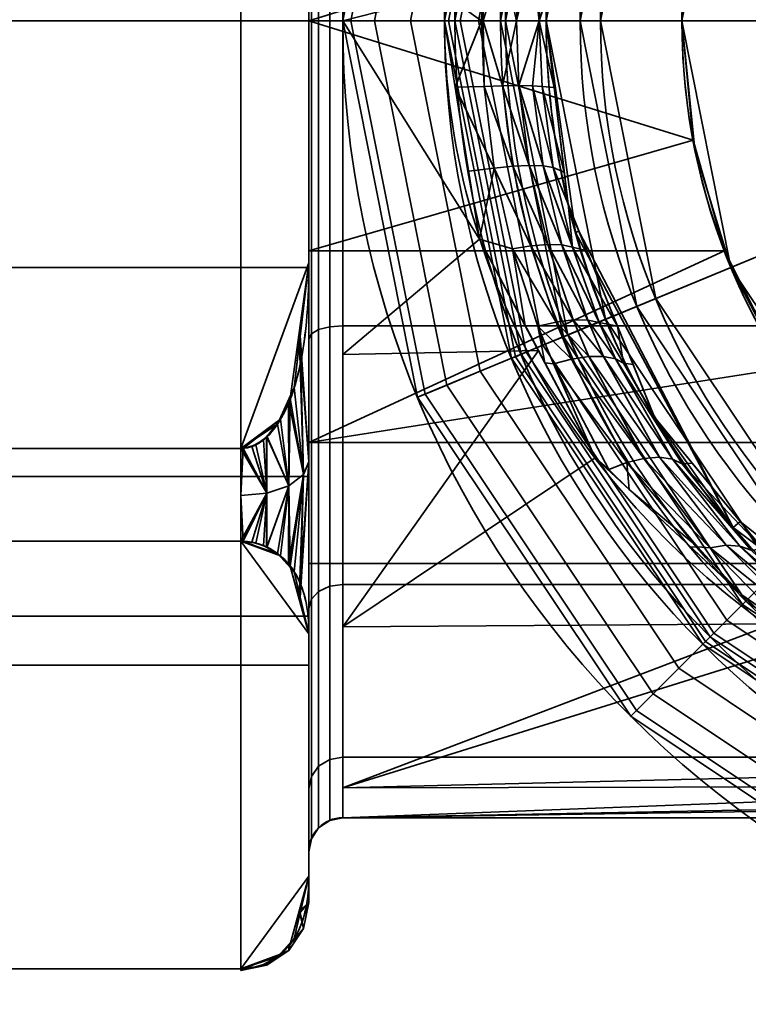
# Model space of a CAD drawing. Header units: millimetres. Extents: x -110 to 110, y -15 to 15.
# Tile 6 of 71: x -99 to -89, y -14 to 0. Entities that reach past the tile are written whole.
import ezdxf

# ---------------------------------------------------------------- set-up
doc = ezdxf.new("R2010")
doc.units = ezdxf.units.MM
doc.layers.add('1', color=7, linetype='Continuous', true_color=0xffffff)

msp = doc.modelspace()

# ---------------------------------------------------------------- linework, layer by layer
at = {"layer": '1', "color": 252, "linetype": 'Continuous', "lineweight": 35}
for p, q in [((-95, 8, 2.787), (-95, -8, 2.787)), ((-95, 3.571, -12.5), (-95, -3.571, -12.5)), ((-95, -3.571, 12.5), (-95, 3.571, 12.5)), ((-108.8, 0, -9.5), (-95, 0, -9.5)), ((-94.5, 0, 79.48), (-94.5, 0, 41.9)), ((-93, 0, 41.9), (-93, 0, 79.061)), ((-92.1, 0, 23), (-93, 0, 23.9)), ((-93, 0, 51.6), (-93, 0, 23.9)), ((-92.174, 0, 80.046), (-88.305, 0, 80.728)), ((-91.5, 0, 23), (-91.5, 0, 13.25)), ((-91.5, 0, 52.5), (-91, 0, 52)), ((-91, 0, 50.5), (-91, 0, 52)), ((-90.7, 0, 50.5), (-89.5, 0, 49.3)), ((-89.5, 0, 49.3), (-89.5, 0, 8.472)), ((-108.8, 0, 9.5), (-95, 0, 9.5)), ((-93, 0, 51.6), (-92.1, 0, 52.5)), ((-88.153, 0, 82.278), (-92.847, 0, 81.45)), ((-104.5, -6.305, 12.5), (-96, -6.305, 12.5)), ((-104.5, -6.305, -12.5), (-96, -6.305, -12.5)), ((-104.5, -7.673, -11.71), (-96, -7.673, -11.71)), ((-104.5, -7.673, 11.71), (-96, -7.673, 11.71)), ((-95, -8, 2.787), (-88, -8, 2.787)), ((-95, -9.04, -9.342), (-95, -12.611, -3.158)), ((-95, -12.611, 3.158), (-95, -9.04, 9.342)), ((-94.5, -11.75), (-65.5, -11.75)), ((-104.5, -13.978, 0.79), (-96, -13.978, 0.79)), ((-104.5, -13.978, -0.79), (-96, -13.978, -0.79))]:
    msp.add_line(p, q, dxfattribs=at)
for centre, radius, start, end in [((-80, 0, 79.48), 14.5, 0, 180), ((-80, 0, 81.45), 12.847, 0, 180), ((-80, 0, 23), 11.5, 0, 180), ((-80, 0, 41.9), 14.5, 180, 0), ((-80, 0, 79.48), 14.5, 180, 0), ((-80, 0, 41.9), 13, 180, 0), ((-80, 0, 81.45), 12.847, 180, 0), ((-80, 0, 50.5), 11, 180, 0), ((-94.5, -12.25), 0.5, 90, 180)]:
    msp.add_arc(centre, radius, start, end, dxfattribs=at)
at = {"layer": '1', "color": 252, "linetype": 'Continuous', "lineweight": 35, "extrusion": (0, 0, -1)}
for centre, radius, start, end in [((80, 0, -41.9), 14.5, 0, 180), ((80, 0, -79.061), 13, 0, 180), ((80, 0, -41.9), 13, 0, 180), ((80, 0, -23.9), 13, 0, 180), ((80, 0, -51.6), 13, 0, 180), ((80, 0, -80.046), 12.174, 0, 180), ((80, 0, -52.5), 12.1, 0, 180), ((80, 0, -23), 12.1, 0, 180), ((80, 0, -52.5), 11.5, 0, 180), ((80, 0, -52), 11, 0, 180), ((80, 0, -50.5), 11, 0, 180), ((80, 0, -50.5), 10.7, 0, 180), ((80, 0, -49.3), 9.5, 0, 180), ((80, 0, -79.061), 13, 180, 0), ((80, 0, -51.6), 13, 180, 0), ((80, 0, -23.9), 13, 180, 0), ((80, 0, -80.046), 12.174, 180, 0), ((80, 0, -52.5), 12.1, 180, 0), ((80, 0, -23), 12.1, 180, 0), ((80, 0, -52.5), 11.5, 180, 0), ((80, 0, -23), 11.5, 180, 0), ((80, 0, -52), 11, 180, 0), ((80, 0, -50.5), 10.7, 180, 0), ((80, 0, -49.3), 9.5, 180, 0)]:
    msp.add_arc(centre, radius, start, end, dxfattribs=at)
at = {"layer": '1', "color": 252, "linetype": 'Continuous', "lineweight": 35, "extrusion": (-1, 0, 0)}
for centre, radius, start, end in [((0, 0, 95), 12.25, 180, 0), ((0, 0, 95), 12.25, 0, 180), ((0, 0, 94.5), 11.75, 180, 0), ((0, 0, 94.5), 11.75, 0, 180), ((0, 0, 95), 9.5, 90, 270), ((0, 0, 95), 8.472, 19.206, 160.794), ((0, 0, 96), 14, 356.7655, 3.2345)]:
    msp.add_arc(centre, radius, start, end, dxfattribs=at)
at = {"layer": '1', "color": 252, "linetype": 'Continuous', "lineweight": 35, "extrusion": (1, 0, 0)}
for centre, radius, start, end in [((0, 0, -95), 9.5, 90, 270), ((0, 0, -95), 13, 225.9424, 254.0576), ((0, 0, -95), 13, 105.9424, 134.0576), ((0, 0, -96), 14, 236.7655, 243.2345), ((0, 0, -96), 14, 116.7655, 123.2345), ((0, 0, -95), 13, 165.9424, 194.0576)]:
    msp.add_arc(centre, radius, start, end, dxfattribs=at)
at = {"layer": '1', "color": 252, "linetype": 'Continuous', "lineweight": 35, "extrusion": (1.52817e-12, 1, 3.5341e-27)}
msp.add_arc((92.5, 79.48), 2, 360, 80, dxfattribs=at)
at = {"layer": '1', "color": 252, "linetype": 'Continuous', "lineweight": 35, "extrusion": (6.35961e-12, -1, 0)}
msp.add_arc((-92, 79.061), 1, 100, 180, dxfattribs=at)
at = {"layer": '1', "color": 252, "linetype": 'Continuous', "lineweight": 35}
for points, knots in [([(-67, 0, 11.75), (-67, 0.914, 11.75), (-67.256, 2.721, 11.526), (-68.593, 5.963, 10.366), (-71.313, 8.909, 8.022), (-74.579, 10.615, 5.269), (-77.056, 11.266, 3.414), (-78.661, 11.486, 2.492), (-80, 11.549, 2.162), (-81.34, 11.486, 2.491), (-82.943, 11.266, 3.416), (-85.421, 10.615, 5.268), (-88.687, 8.908, 8.022), (-91.408, 5.963, 10.366), (-92.744, 2.721, 11.526), (-93, 0.914, 11.75), (-93, 0, 11.75)], [0, 0, 0, 0, 0.0625, 0.125, 0.25, 0.375, 0.4375, 0.46875, 0.5, 0.53125, 0.5625, 0.625, 0.75, 0.875, 0.9375, 1, 1, 1, 1]), ([(-68.5, 0, 13.25), (-68.5, 0.899, 13.25), (-68.72, 2.676, 13.005), (-69.872, 5.874, 11.731), (-72.23, 8.804, 9.137), (-75.067, 10.528, 6.089), (-77.271, 11.208, 3.955), (-78.689, 11.445, 2.886), (-80, 11.528, 2.397), (-81.312, 11.445, 2.885), (-82.728, 11.208, 3.957), (-84.934, 10.527, 6.088), (-87.77, 8.805, 9.137), (-90.128, 5.874, 11.732), (-91.28, 2.676, 13.005), (-91.5, 0.899, 13.25), (-91.5, 0, 13.25)], [0, 0, 0, 0, 0.0625, 0.125, 0.25, 0.375, 0.4375, 0.46875, 0.5, 0.53125, 0.5625, 0.625, 0.75, 0.875, 0.9375, 1, 1, 1, 1]), ([(-93, 0, 11.75), (-93, -0.914, 11.75), (-92.744, -2.721, 11.526), (-91.407, -5.963, 10.366), (-88.687, -8.908, 8.022), (-85.421, -10.615, 5.269), (-82.944, -11.266, 3.414), (-81.339, -11.486, 2.492), (-80, -11.549, 2.162), (-78.66, -11.486, 2.491), (-77.057, -11.266, 3.416), (-74.579, -10.615, 5.268), (-71.313, -8.908, 8.023), (-68.592, -5.963, 10.366), (-67.256, -2.721, 11.526), (-67, -0.914, 11.75), (-67, 0, 11.75)], [0, 0, 0, 0, 0.0625, 0.125, 0.25, 0.375, 0.4375, 0.46875, 0.5, 0.53125, 0.5625, 0.625, 0.75, 0.875, 0.9375, 1, 1, 1, 1]), ([(-88, -5.123, 6.747), (-88.439, -4.438, 7.267), (-88.815, -3.657, 7.697), (-89.351, -1.911, 8.305), (-89.5, -0.971, 8.472), (-89.5, 0, 8.472)], [0, 0, 0, 0, 0.5, 0.5, 1, 1, 1, 1]), ([(-91.5, 0, 13.25), (-91.5, -0.899, 13.25), (-91.28, -2.676, 13.005), (-90.128, -5.874, 11.731), (-87.77, -8.804, 9.137), (-84.933, -10.528, 6.089), (-82.729, -11.208, 3.955), (-81.311, -11.445, 2.886), (-80, -11.528, 2.397), (-78.688, -11.445, 2.885), (-77.272, -11.208, 3.957), (-75.065, -10.527, 6.087), (-72.231, -8.805, 9.138), (-69.872, -5.874, 11.732), (-68.72, -2.676, 13.005), (-68.5, -0.899, 13.25), (-68.5, 0, 13.25)], [0, 0, 0, 0, 0.0625, 0.125, 0.25, 0.375, 0.4375, 0.46875, 0.5, 0.53125, 0.5625, 0.625, 0.75, 0.875, 0.9375, 1, 1, 1, 1]), ([(-96, -6.305, -12.5), (-95.733, -6.305, -12.5), (-95.529, -6.076, -12.5), (-95.272, -5.621, -12.5), (-95.193, -5.367, -12.5), (-95.025, -4.607, -12.5), (-95, -4.09, -12.5), (-95, -3.571, -12.5)], [0, 0, 0, 0, 0.25, 0.25, 0.5, 0.5, 1, 1, 1, 1]), ([(-95, -3.571, 12.5), (-95, -4.09, 12.5), (-95.025, -4.606, 12.5), (-95.192, -5.362, 12.5), (-95.27, -5.617, 12.5), (-95.529, -6.077, 12.5), (-95.733, -6.305, 12.5), (-96, -6.305, 12.5)], [0, 0, 0, 0, 0.5, 0.5, 0.75, 0.75, 1, 1, 1, 1]), ([(-95, -9.04, -9.342), (-95, -8.78, -9.792), (-95.025, -8.522, -10.239), (-95.192, -8.144, -10.894), (-95.27, -8.017, -11.114), (-95.529, -7.787, -11.512), (-95.733, -7.673, -11.71), (-96, -7.673, -11.71)], [0, 0, 0, 0, 0.5, 0.5, 0.75, 0.75, 1, 1, 1, 1]), ([(-96, -7.673, 11.71), (-95.733, -7.673, 11.71), (-95.529, -7.787, 11.512), (-95.272, -8.015, 11.118), (-95.193, -8.142, 10.898), (-95.025, -8.522, 10.24), (-95, -8.78, 9.792), (-95, -9.04, 9.342)], [0, 0, 0, 0, 0.25, 0.25, 0.5, 0.5, 1, 1, 1, 1]), ([(-95, -12.611, 3.158), (-95, -12.87, 2.708), (-95.025, -13.128, 2.261), (-95.192, -13.506, 1.606), (-95.27, -13.634, 1.386), (-95.529, -13.864, 0.988), (-95.733, -13.978, 0.79), (-96, -13.978, 0.79)], [0, 0, 0, 0, 0.5, 0.5, 0.75, 0.75, 1, 1, 1, 1]), ([(-96, -13.978, -0.79), (-95.733, -13.978, -0.79), (-95.529, -13.863, -0.988), (-95.272, -13.636, -1.382), (-95.193, -13.509, -1.602), (-95.025, -13.129, -2.26), (-95, -12.871, -2.708), (-95, -12.611, -3.158)], [0, 0, 0, 0, 0.25, 0.25, 0.5, 0.5, 1, 1, 1, 1])]:
    msp.add_open_spline(points, degree=3, knots=knots, dxfattribs=at)
msp.add_open_spline([(-89.5, 0, 8.472), (-89.5, 1.938, 8.472), (-88.878, 3.753, 7.787), (-88, 5.123, 6.747)], degree=3, dxfattribs=at)
msp.add_rational_spline([(-93, 0, 11.75), (-92.121, 0, 11.75), (-91.5, 0, 12.371), (-91.5, 0, 13.25)], [1.171574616, 0.942807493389, 0.942808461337, 1.17157751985], degree=3, dxfattribs=at)
for points in [[(-95, -8, 2.787), (-95, 8, 2.787), (-95, 9.5), (-95, 8.777, -3.635)], [(-95, 8.777, -3.635), (-95, 6.718, -6.718), (-95, 3.635, -8.777), (-95, -8, 2.787)], [(-88, -8, 2.787), (-88, 8, 2.787), (-95, 8, 2.787), (-95, -8, 2.787)], [(-96, -6.305, -12.5), (-104.5, -6.305, -12.5), (-104.5, 6.305, -12.5), (-96, 6.305, -12.5)], [(-96, 6.305, 12.5), (-104.5, 6.305, 12.5), (-104.5, -6.305, 12.5), (-96, -6.305, 12.5)], [(-95, 3.571, -12.5), (-95, -3.571, -12.5), (-96, -6.305, -12.5), (-96, 6.305, -12.5)], [(-95, -3.571, 12.5), (-95, 3.571, 12.5), (-96, 6.305, 12.5), (-96, -6.305, 12.5)], [(-94.379, 0, 80.164), (-93.285, 5.503, 80.164), (-93.396, 5.549, 79.48), (-94.5, 0, 79.48)], [(-93.396, 5.549, 79.48), (-93.396, 5.549, 41.9), (-94.5, 0, 41.9), (-94.5, 0, 79.48)], [(-92.01, 4.975, 41.9), (-93, 0, 41.9), (-94.5, 0, 41.9), (-93.396, 5.549, 41.9)], [(-94.032, 0, 80.766), (-92.964, 5.37, 80.766), (-93.285, 5.503, 80.164), (-94.379, 0, 80.164)], [(-93.5, 0, 81.212), (-92.472, 5.166, 81.212), (-92.964, 5.37, 80.766), (-94.032, 0, 80.766)], [(-92.847, 0, 81.45), (-91.869, 4.916, 81.45), (-92.472, 5.166, 81.212), (-93.5, 0, 81.212)], [(-93, 0, 79.061), (-92.01, 4.975, 79.061), (-91.955, 4.952, 79.403), (-92.94, 0, 79.403)], [(-93, 0, 79.061), (-93, 0, 41.9), (-92.01, 4.975, 41.9), (-92.01, 4.975, 79.061)], [(-92.01, 4.975, 51.6), (-93, 0, 51.6), (-92.1, 0, 52.5), (-91.179, 4.63, 52.5)], [(-93, 0, 23.9), (-93, 0, 51.6), (-92.01, 4.975, 51.6), (-92.01, 4.975, 23.9)], [(-93, 0, 23.9), (-92.01, 4.975, 23.9), (-91.179, 4.63, 23), (-92.1, 0, 23)], [(-92.94, 0, 79.403), (-91.955, 4.952, 79.403), (-91.794, 4.885, 79.704), (-92.766, 0, 79.704)], [(-94.5, 4.919, 10.671), (-94.5, 0, 11.75), (-92.992, 0.387, 11.744)], [(-91.869, 4.916, 81.45), (-92.847, 0, 81.45), (-88.153, 0, 82.278), (-87.532, 3.12, 82.278)], [(-92.766, 0, 79.704), (-91.794, 4.885, 79.704), (-91.548, 4.784, 79.927), (-92.5, 0, 79.927)], [(-94.962, 4.615, -11.141), (-94.962, 0, -12.059), (-95, 0, -12.25), (-95, 4.688, -11.318)], [(-94.962, 0, 12.059), (-94.962, 4.615, 11.141), (-95, 4.688, 11.318), (-95, 0, 12.25)], [(-95, 3.571, -12.5), (-95, 4.688, -11.318), (-95, 0, -12.25)], [(-95, 3.571, 12.5), (-95, 0, 12.25), (-95, 4.688, 11.318)], [(-92.5, 0, 79.927), (-91.548, 4.784, 79.927), (-91.247, 4.659, 80.046), (-92.174, 0, 80.046)], [(-87.673, 3.178, 80.728), (-88.305, 0, 80.728), (-92.174, 0, 80.046), (-91.247, 4.659, 80.046)], [(-94.854, 4.553, -10.991), (-94.854, 0, -11.896), (-94.962, 0, -12.059), (-94.962, 4.615, -11.141)], [(-94.854, 0, 11.896), (-94.854, 4.553, 10.991), (-94.962, 4.615, 11.141), (-94.962, 0, 12.059)], [(-94.691, 4.511, -10.891), (-94.691, 0, -11.788), (-94.854, 0, -11.896), (-94.854, 4.553, -10.991)], [(-94.691, 0, 11.788), (-94.691, 4.511, 10.891), (-94.854, 4.553, 10.991), (-94.854, 0, 11.896)], [(-94.5, 4.497, -10.856), (-94.5, 0, -11.75), (-94.691, 0, -11.788), (-94.691, 4.511, -10.891)], [(-94.5, 0, 11.75), (-94.5, 4.497, 10.856), (-94.691, 4.511, 10.891), (-94.691, 0, 11.788)], [(-91.5, 0, 52.5), (-90.625, 4.401, 52.5), (-91.179, 4.63, 52.5), (-92.1, 0, 52.5)], [(-90.625, 4.401, 23), (-91.5, 0, 23), (-92.1, 0, 23), (-91.179, 4.63, 23)], [(-65.5, 0, -11.75), (-94.5, 0, -11.75), (-94.5, 4.497, -10.856), (-65.5, 4.497, -10.856)], [(-91, 0, 52), (-90.163, 4.21, 52), (-90.625, 4.401, 52.5), (-91.5, 0, 52.5)], [(-90.7, 0, 50.5), (-89.886, 4.095, 50.5), (-90.163, 4.21, 50.5), (-91, 0, 50.5)], [(-90.163, 4.21, 50.5), (-90.163, 4.21, 52), (-91, 0, 52), (-91, 0, 50.5)], [(-89.5, 0, 49.3), (-88.777, 3.635, 49.3), (-89.886, 4.095, 50.5), (-90.7, 0, 50.5)], [(-95, 3.635, -8.777), (-108.8, 3.635, -8.777), (-108.8, 0, -9.5), (-95, 0, -9.5)], [(-95, 0, 9.5), (-108.8, 0, 9.5), (-108.8, 3.635, 8.777), (-95, 3.635, 8.777)], [(-95, -8, 2.787), (-95, 3.635, -8.777), (-95, 0, -9.5)], [(-95, 3.391, 7.763), (-95, 0, 8.472), (-95, 0, 9.5), (-95, 3.635, 8.777)], [(-88.777, 3.635, 49.3), (-89.5, 0, 49.3), (-89.5, 0, 8.472)], [(-89.5, 0, 8.472), (-89.31, 1.892, 8.258), (-88.777, 3.635, 49.3)], [(-95, 0, 12.25), (-95, 3.571, 12.5), (-95, -3.571, 12.5)], [(-95, 0, -12.25), (-95, -3.571, -12.5), (-95, 3.571, -12.5)], [(-95, 0, 8.472), (-95, 3.391, 7.763), (-89.337, 1.755, 8.288)], [(-91.495, 0.322, 13.245), (-91.5, 0, 23), (-91.068, 3.122, 23)], [(-89.337, 1.755, 8.288), (-89.5, 0, 8.472), (-95, 0, 8.472)], [(-92.992, 0.387, 11.744), (-92.455, 0, 11.858), (-92.419, 0.95, 11.811)], [(-92.419, 0.95, 11.811), (-92.455, 0, 11.858), (-92.429, 0, 11.863)], [(-92.147, 0.938, 11.95), (-92.419, 0.95, 11.811), (-92.429, 0, 11.863)], [(-92.147, 0.938, 11.95), (-92.429, 0, 11.863), (-91.939, 0, 12.189)], [(-91.939, 0, 12.189), (-91.903, 0.934, 12.146), (-92.147, 0.938, 11.95)], [(-91.939, 0, 12.189), (-91.604, 0, 12.702), (-91.705, 0.937, 12.388)], [(-91.705, 0.937, 12.388), (-91.903, 0.934, 12.146), (-91.939, 0, 12.189)], [(-91.604, 0, 12.702), (-91.564, 0.948, 12.66), (-91.705, 0.937, 12.388)], [(-91.604, 0, 12.702), (-91.603, 0, 12.705), (-91.564, 0.948, 12.66)], [(-91.564, 0.948, 12.66), (-91.603, 0, 12.705), (-91.495, 0.322, 13.245)], [(-94.5, 0, 11.75), (-93, 0, 11.75), (-92.992, 0.387, 11.744)], [(-92.992, 0.387, 11.744), (-93, 0, 11.75), (-92.455, 0, 11.858)], [(-91.603, 0, 12.705), (-91.5, 0, 13.25), (-91.495, 0.322, 13.245)], [(-91.495, 0.322, 13.245), (-91.5, 0, 13.25), (-91.5, 0, 23)], [(-95, 0, -9.5), (-108.8, 0, -9.5), (-108.8, -3.635, -8.777), (-95, -3.635, -8.777)], [(-95, -8, 2.787), (-95, 0, -9.5), (-95, -3.635, -8.777)], [(-95, -3.635, 8.777), (-95, 0, 9.5), (-95, 0, 8.472), (-95, -3.391, 7.763)], [(-94.962, 0, -12.059), (-94.962, -4.615, -11.141), (-95, -4.688, -11.318), (-95, 0, -12.25)], [(-95, -3.571, 12.5), (-95, -4.688, 11.318), (-95, 0, 12.25)], [(-95, -3.571, -12.5), (-95, 0, -12.25), (-95, -4.688, -11.318)], [(-94.854, 0, -11.896), (-94.854, -4.553, -10.991), (-94.962, -4.615, -11.141), (-94.962, 0, -12.059)], [(-94.691, 0, -11.788), (-94.691, -4.511, -10.891), (-94.854, -4.553, -10.991), (-94.854, 0, -11.896)], [(-94.5, 0, -11.75), (-94.5, -4.497, -10.856), (-94.691, -4.511, -10.891), (-94.691, 0, -11.788)], [(-94.5, 0, 79.48), (-94.5, 0, 41.9), (-93.396, -5.549, 41.9), (-93.396, -5.549, 79.48)], [(-93.285, -5.503, 80.164), (-94.379, 0, 80.164), (-94.5, 0, 79.48), (-93.396, -5.549, 79.48)], [(-93.396, -5.549, 41.9), (-94.5, 0, 41.9), (-93, 0, 41.9), (-92.01, -4.975, 41.9)], [(-94.5, 0, 11.75), (-94.5, -4.919, 10.671), (-92.483, -3.219, 11.301)], [(-92.483, -3.219, 11.301), (-93, 0, 11.75), (-94.5, 0, 11.75)], [(-92.964, -5.37, 80.766), (-94.032, 0, 80.766), (-94.379, 0, 80.164), (-93.285, -5.503, 80.164)], [(-92.472, -5.166, 81.212), (-93.5, 0, 81.212), (-94.032, 0, 80.766), (-92.964, -5.37, 80.766)], [(-91.869, -4.916, 81.45), (-92.847, 0, 81.45), (-93.5, 0, 81.212), (-92.472, -5.166, 81.212)], [(-92.01, -4.975, 79.061), (-92.01, -4.975, 41.9), (-93, 0, 41.9), (-93, 0, 79.061)], [(-92.01, -4.975, 23.9), (-92.01, -4.975, 51.6), (-93, 0, 51.6), (-93, 0, 23.9)], [(-93, 0, 51.6), (-92.01, -4.975, 51.6), (-91.179, -4.63, 52.5), (-92.1, 0, 52.5)], [(-92.01, -4.975, 23.9), (-93, 0, 23.9), (-92.1, 0, 23), (-91.179, -4.63, 23)], [(-92.455, 0, 11.858), (-93, 0, 11.75), (-92.843, -0.979, 11.613)], [(-88.305, 0, 80.728), (-87.673, -3.178, 80.728), (-91.247, -4.659, 80.046), (-92.174, 0, 80.046)], [(-92.1, 0, 52.5), (-91.179, -4.63, 52.5), (-90.625, -4.401, 52.5), (-91.5, 0, 52.5)], [(-91.179, -4.63, 23), (-92.1, 0, 23), (-91.5, 0, 23), (-90.625, -4.401, 23)], [(-91.382, -0.986, 13.119), (-91.5, 0, 13.25), (-91.603, 0, 12.705)], [(-90.163, -4.21, 52), (-91, 0, 52), (-91.5, 0, 52.5), (-90.625, -4.401, 52.5)], [(-91.068, -3.122, 23), (-91.5, 0, 23), (-91.5, 0, 13.25)], [(-91.5, 0, 13.25), (-91.177, -2.706, 12.892), (-91.068, -3.122, 23)], [(-91, 0, 50.5), (-90.163, -4.21, 50.5), (-89.886, -4.095, 50.5), (-90.7, 0, 50.5)], [(-91, 0, 50.5), (-91, 0, 52), (-90.163, -4.21, 52), (-90.163, -4.21, 50.5)], [(-88.777, -3.635, 49.3), (-89.5, 0, 49.3), (-90.7, 0, 50.5), (-89.886, -4.095, 50.5)], [(-88.777, -3.635, 49.3), (-89.309, -1.896, 8.257), (-89.5, 0, 8.472)], [(-89.5, 0, 8.472), (-89.5, 0, 49.3), (-88.777, -3.635, 49.3)], [(-95, -3.635, 8.777), (-108.8, -3.635, 8.777), (-108.8, 0, 9.5), (-95, 0, 9.5)], [(-95, 0, 8.472), (-89.5, 0, 8.472), (-89.335, -1.76, 8.287)], [(-89.335, -1.76, 8.287), (-95, -3.391, 7.763), (-95, 0, 8.472)], [(-94.962, -4.615, 11.141), (-94.962, 0, 12.059), (-95, 0, 12.25), (-95, -4.688, 11.318)], [(-94.854, -4.553, 10.991), (-94.854, 0, 11.896), (-94.962, 0, 12.059), (-94.962, -4.615, 11.141)], [(-94.691, -4.511, 10.891), (-94.691, 0, 11.788), (-94.854, 0, 11.896), (-94.854, -4.553, 10.991)], [(-94.5, -4.497, 10.856), (-94.5, 0, 11.75), (-94.691, 0, 11.788), (-94.691, -4.511, 10.891)], [(-65.5, -4.497, -10.856), (-94.5, -4.497, -10.856), (-94.5, 0, -11.75), (-65.5, 0, -11.75)], [(-92.01, -4.975, 79.061), (-93, 0, 79.061), (-92.94, 0, 79.403), (-91.955, -4.952, 79.403)], [(-91.955, -4.952, 79.403), (-92.94, 0, 79.403), (-92.766, 0, 79.704), (-91.794, -4.885, 79.704)], [(-92.847, 0, 81.45), (-91.869, -4.916, 81.45), (-87.532, -3.12, 82.278), (-88.153, 0, 82.278)], [(-92.843, -0.979, 11.613), (-92.417, -0.97, 11.809), (-92.455, 0, 11.858)], [(-91.794, -4.885, 79.704), (-92.766, 0, 79.704), (-92.5, 0, 79.927), (-91.548, -4.784, 79.927)], [(-91.548, -4.784, 79.927), (-92.5, 0, 79.927), (-92.174, 0, 80.046), (-91.247, -4.659, 80.046)], [(-92.429, 0, 11.863), (-92.455, 0, 11.858), (-92.417, -0.97, 11.809)], [(-91.939, 0, 12.189), (-92.429, 0, 11.863), (-92.145, -0.958, 11.948)], [(-92.429, 0, 11.863), (-92.417, -0.97, 11.809), (-92.145, -0.958, 11.948)], [(-92.145, -0.958, 11.948), (-91.902, -0.954, 12.144), (-91.939, 0, 12.189)], [(-91.604, 0, 12.702), (-91.939, 0, 12.189), (-91.902, -0.954, 12.144)], [(-91.604, 0, 12.702), (-91.902, -0.954, 12.144), (-91.704, -0.957, 12.386)], [(-91.604, 0, 12.702), (-91.704, -0.957, 12.386), (-91.562, -0.968, 12.658)], [(-91.562, -0.968, 12.658), (-91.603, 0, 12.705), (-91.604, 0, 12.702)], [(-91.603, 0, 12.705), (-91.562, -0.968, 12.658), (-91.382, -0.986, 13.119)], [(-92.267, -2.171, 11.633), (-92.417, -0.97, 11.809), (-92.843, -0.979, 11.613)], [(-92.843, -0.979, 11.613), (-92.644, -2.217, 11.44), (-92.267, -2.171, 11.633)], [(-91.994, -2.144, 11.77), (-92.145, -0.958, 11.948), (-92.417, -0.97, 11.809)], [(-92.417, -0.97, 11.809), (-92.267, -2.171, 11.633), (-91.994, -2.144, 11.77)], [(-91.749, -2.133, 11.963), (-91.902, -0.954, 12.144), (-92.145, -0.958, 11.948)], [(-92.145, -0.958, 11.948), (-91.994, -2.144, 11.77), (-91.749, -2.133, 11.963)], [(-91.547, -2.139, 12.202), (-91.704, -0.957, 12.386), (-91.902, -0.954, 12.144)], [(-91.902, -0.954, 12.144), (-91.749, -2.133, 11.963), (-91.547, -2.139, 12.202)], [(-91.4, -2.162, 12.469), (-91.562, -0.968, 12.658), (-91.704, -0.957, 12.386)], [(-91.704, -0.957, 12.386), (-91.547, -2.139, 12.202), (-91.4, -2.162, 12.469)], [(-91.234, -2.23, 12.955), (-91.382, -0.986, 13.119), (-91.562, -0.968, 12.658)], [(-91.562, -0.968, 12.658), (-91.4, -2.162, 12.469), (-91.234, -2.23, 12.955)], [(-89.335, -1.76, 8.287), (-88.874, -3.391, 7.763), (-95, -3.391, 7.763)], [(-88.777, -3.635, 49.3), (-88.777, -3.635, 7.652), (-89.309, -1.896, 8.257)], [(-92.267, -2.171, 11.633), (-92.644, -2.217, 11.44), (-92.483, -3.219, 11.301)], [(-92.483, -3.219, 11.301), (-91.998, -3.363, 11.322), (-92.267, -2.171, 11.633)], [(-91.727, -3.319, 11.456), (-91.994, -2.144, 11.77), (-92.267, -2.171, 11.633)], [(-92.267, -2.171, 11.633), (-91.998, -3.363, 11.322), (-91.727, -3.319, 11.456)], [(-91.478, -3.299, 11.645), (-91.749, -2.133, 11.963), (-91.994, -2.144, 11.77)], [(-91.994, -2.144, 11.77), (-91.727, -3.319, 11.456), (-91.478, -3.299, 11.645)], [(-91.27, -3.305, 11.878), (-91.547, -2.139, 12.202), (-91.749, -2.133, 11.963)], [(-91.749, -2.133, 11.963), (-91.478, -3.299, 11.645), (-91.27, -3.305, 11.878)], [(-91.114, -3.337, 12.139), (-91.4, -2.162, 12.469), (-91.547, -2.139, 12.202)], [(-91.547, -2.139, 12.202), (-91.27, -3.305, 11.878), (-91.114, -3.337, 12.139)], [(-91.177, -2.706, 12.892), (-91.4, -2.162, 12.469), (-91.114, -3.337, 12.139)], [(-91.177, -2.706, 12.892), (-91.234, -2.23, 12.955), (-91.4, -2.162, 12.469)], [(-91.177, -2.706, 12.892), (-91.017, -3.101, 12.715), (-91.068, -3.122, 23)], [(-91.114, -3.337, 12.139), (-90.9, -3.39, 12.585), (-91.177, -2.706, 12.892)], [(-91.869, -4.916, 81.45), (-89.084, -9.084, 81.45), (-85.765, -5.765, 82.278), (-87.532, -3.12, 82.278)], [(-87.673, -3.178, 80.728), (-85.873, -5.873, 80.728), (-88.608, -8.608, 80.046), (-91.247, -4.659, 80.046)], [(-88.745, -7.469, 23), (-91.068, -3.122, 23), (-91.017, -3.101, 12.715)], [(-91.017, -3.101, 12.715), (-89.903, -5.846, 11.484), (-88.745, -7.469, 23)], [(-94.5, -4.919, 10.671), (-91.614, -4.863, 10.548), (-92.483, -3.219, 11.301)], [(-91.998, -3.363, 11.322), (-92.483, -3.219, 11.301), (-91.808, -4.496, 10.716)], [(-91.353, -4.441, 11.022), (-91.727, -3.319, 11.456), (-91.998, -3.363, 11.322)], [(-91.102, -4.409, 11.205), (-91.478, -3.299, 11.645), (-91.727, -3.319, 11.456)], [(-91.727, -3.319, 11.456), (-91.353, -4.441, 11.022), (-91.102, -4.409, 11.205)], [(-90.886, -4.412, 11.431), (-91.27, -3.305, 11.878), (-91.478, -3.299, 11.645)], [(-91.478, -3.299, 11.645), (-91.102, -4.409, 11.205), (-90.886, -4.412, 11.431)], [(-90.719, -4.447, 11.685), (-91.114, -3.337, 12.139), (-91.27, -3.305, 11.878)], [(-91.27, -3.305, 11.878), (-90.886, -4.412, 11.431), (-90.719, -4.447, 11.685)], [(-90.449, -4.501, 12.087), (-90.9, -3.39, 12.585), (-91.114, -3.337, 12.139)], [(-91.114, -3.337, 12.139), (-90.719, -4.447, 11.685), (-90.449, -4.501, 12.087)], [(-95, -6.718, 6.718), (-95, -3.635, 8.777), (-95, -3.391, 7.763), (-95, -6.215, 5.756)], [(-95, -6.215, 5.756), (-95, -3.391, 7.763), (-88.874, -3.391, 7.763)], [(-88.874, -3.391, 7.763), (-88, -5.123, 6.747), (-95, -6.215, 5.756)], [(-91.998, -3.363, 11.322), (-91.623, -4.503, 10.891), (-91.353, -4.441, 11.022)], [(-91.808, -4.496, 10.716), (-91.623, -4.503, 10.891), (-91.998, -3.363, 11.322)], [(-96, -6.305, -12.5), (-95, -3.571, -12.5), (-95.215, -5.406, -12.5), (-95.461, -5.946, -12.5)], [(-95.416, -5.875, 12.5), (-95.272, -5.571, 12.5), (-95, -3.571, 12.5), (-96, -6.305, 12.5)], [(-95, -6.5, 11.258), (-95, -3.571, 12.5), (-95.14, -4.6, 12.5)], [(-95.125, -4.642, -12.5), (-95, -3.571, -12.5), (-95, -6.5, -11.258)], [(-95, -6.5, -11.258), (-95, -3.571, -12.5), (-95, -4.688, -11.318)], [(-95, -4.688, 11.318), (-95, -3.571, 12.5), (-95, -6.5, 11.258)], [(-95, -6.718, 6.718), (-108.8, -6.718, 6.718), (-108.8, -3.635, 8.777), (-95, -3.635, 8.777)], [(-95, -3.635, -8.777), (-108.8, -3.635, -8.777), (-108.8, -6.718, -6.718), (-95, -6.718, -6.718)], [(-95, -8, 2.787), (-95, -3.635, -8.777), (-95, -6.718, -6.718)], [(-86.718, -6.718, 49.3), (-88.777, -3.635, 49.3), (-89.886, -4.095, 50.5), (-87.566, -7.566, 50.5)], [(-86.718, -6.718, 49.3), (-88, -5.123, 6.747), (-88.777, -3.635, 7.652)], [(-88.777, -3.635, 7.652), (-88.777, -3.635, 49.3), (-86.718, -6.718, 49.3)], [(-87.778, -7.778, 52), (-90.163, -4.21, 52), (-90.625, -4.401, 52.5), (-88.132, -8.132, 52.5)], [(-87.566, -7.566, 50.5), (-89.886, -4.095, 50.5), (-90.163, -4.21, 50.5), (-87.778, -7.778, 50.5)], [(-90.163, -4.21, 50.5), (-90.163, -4.21, 52), (-87.778, -7.778, 52), (-87.778, -7.778, 50.5)], [(-94.5, -4.497, -10.856), (-94.5, -8.309, -8.309), (-94.691, -8.335, -8.335), (-94.691, -4.511, -10.891)], [(-94.5, -8.309, 8.309), (-94.5, -4.497, 10.856), (-94.691, -4.511, 10.891), (-94.691, -8.335, 8.335)], [(-65.5, -8.309, -8.309), (-94.5, -8.309, -8.309), (-94.5, -4.497, -10.856), (-65.5, -4.497, -10.856)], [(-91.623, -4.503, 10.891), (-91.808, -4.496, 10.716), (-91.52, -5.042, 10.467)], [(-91.126, -4.987, 10.759), (-91.353, -4.441, 11.022), (-91.623, -4.503, 10.891)], [(-90.873, -4.949, 10.94), (-91.102, -4.409, 11.205), (-91.353, -4.441, 11.022)], [(-91.353, -4.441, 11.022), (-91.126, -4.987, 10.759), (-90.873, -4.949, 10.94)], [(-88.132, -8.132, 52.5), (-90.625, -4.401, 52.5), (-91.179, -4.63, 52.5), (-88.556, -8.556, 52.5)], [(-88.556, -8.556, 23), (-91.179, -4.63, 23), (-90.625, -4.401, 23), (-88.132, -8.132, 23)], [(-91.102, -4.409, 11.205), (-90.873, -4.949, 10.94), (-90.654, -4.948, 11.163)], [(-90.654, -4.948, 11.163), (-90.886, -4.412, 11.431), (-91.102, -4.409, 11.205)], [(-90.48, -4.983, 11.412), (-90.719, -4.447, 11.685), (-90.886, -4.412, 11.431)], [(-90.886, -4.412, 11.431), (-90.654, -4.948, 11.163), (-90.48, -4.983, 11.412)], [(-90.719, -4.447, 11.685), (-90.48, -4.983, 11.412), (-90.359, -5.049, 11.671)], [(-90.359, -5.049, 11.671), (-90.449, -4.501, 12.087), (-90.719, -4.447, 11.685)], [(-95.076, -6.691, 11.59), (-95.14, -4.6, 12.5), (-95.272, -5.571, 12.5)], [(-95.215, -5.406, -12.5), (-95.125, -4.642, -12.5), (-95.076, -6.691, -11.59)], [(-95.14, -4.6, 12.5), (-95.076, -6.691, 11.59), (-95, -6.5, 11.258)], [(-95, -6.5, -11.258), (-95.076, -6.691, -11.59), (-95.125, -4.642, -12.5)], [(-94.962, -4.615, -11.141), (-94.962, -8.527, -8.527), (-95, -8.662, -8.662), (-95, -4.688, -11.318)], [(-94.962, -8.527, 8.527), (-94.962, -4.615, 11.141), (-95, -4.688, 11.318), (-95, -8.662, 8.662)], [(-94.854, -4.553, -10.991), (-94.854, -8.412, -8.412), (-94.962, -8.527, -8.527), (-94.962, -4.615, -11.141)], [(-94.854, -8.412, 8.412), (-94.854, -4.553, 10.991), (-94.962, -4.615, 11.141), (-94.962, -8.527, 8.527)], [(-94.691, -4.511, -10.891), (-94.691, -8.335, -8.335), (-94.854, -8.412, -8.412), (-94.854, -4.553, -10.991)], [(-94.691, -8.335, 8.335), (-94.691, -4.511, 10.891), (-94.854, -4.553, 10.991), (-94.854, -8.412, 8.412)], [(-92.01, -4.975, 51.6), (-89.192, -9.192, 51.6), (-88.556, -8.556, 52.5), (-91.179, -4.63, 52.5)], [(-89.192, -9.192, 23.9), (-92.01, -4.975, 23.9), (-91.179, -4.63, 23), (-88.556, -8.556, 23)], [(-91.623, -4.503, 10.891), (-91.394, -5.059, 10.631), (-91.126, -4.987, 10.759)], [(-91.52, -5.042, 10.467), (-91.394, -5.059, 10.631), (-91.623, -4.503, 10.891)], [(-90.359, -5.049, 11.671), (-90.219, -5.068, 11.833), (-90.449, -4.501, 12.087)], [(-95, -6.5, 11.258), (-95, -9.04, 9.342), (-95, -8.662, 8.662), (-95, -4.688, 11.318)], [(-95, -4.688, -11.318), (-95, -8.662, -8.662), (-95, -9.04, -9.342), (-95, -6.5, -11.258)], [(-89.027, -9.027, 79.704), (-91.794, -4.885, 79.704), (-91.548, -4.784, 79.927), (-88.839, -8.839, 79.927)], [(-88.839, -8.839, 79.927), (-91.548, -4.784, 79.927), (-91.247, -4.659, 80.046), (-88.608, -8.608, 80.046)], [(-94.5, -8.935, 7.631), (-90.779, -6.445, 9.824), (-91.614, -4.863, 10.548)], [(-91.614, -4.863, 10.548), (-94.5, -4.919, 10.671), (-94.5, -8.935, 7.631)], [(-89.084, -9.084, 81.45), (-91.869, -4.916, 81.45), (-92.472, -5.166, 81.212), (-89.546, -9.546, 81.212)], [(-89.15, -9.15, 79.403), (-91.955, -4.952, 79.403), (-91.794, -4.885, 79.704), (-89.027, -9.027, 79.704)], [(-92.01, -4.975, 41.9), (-89.192, -9.192, 41.9), (-90.253, -10.253, 41.9), (-93.396, -5.549, 41.9)], [(-89.192, -9.192, 79.061), (-92.01, -4.975, 79.061), (-91.955, -4.952, 79.403), (-89.15, -9.15, 79.403)], [(-89.192, -9.192, 79.061), (-89.192, -9.192, 41.9), (-92.01, -4.975, 41.9), (-92.01, -4.975, 79.061)], [(-89.192, -9.192, 23.9), (-89.192, -9.192, 51.6), (-92.01, -4.975, 51.6), (-92.01, -4.975, 23.9)], [(-91.394, -5.059, 10.631), (-91.52, -5.042, 10.467), (-90.779, -6.445, 9.824)], [(-90.314, -6.512, 9.836), (-91.126, -4.987, 10.759), (-91.394, -5.059, 10.631)], [(-91.394, -5.059, 10.631), (-90.576, -6.613, 9.714), (-90.314, -6.512, 9.836)], [(-90.779, -6.445, 9.824), (-90.576, -6.613, 9.714), (-91.394, -5.059, 10.631)], [(-90.06, -6.451, 10.008), (-90.873, -4.949, 10.94), (-91.126, -4.987, 10.759)], [(-91.126, -4.987, 10.759), (-90.314, -6.512, 9.836), (-90.06, -6.451, 10.008)], [(-89.831, -6.435, 10.22), (-90.654, -4.948, 11.163), (-90.873, -4.949, 10.94)], [(-90.873, -4.949, 10.94), (-90.06, -6.451, 10.008), (-89.831, -6.435, 10.22)], [(-89.64, -6.463, 10.457), (-90.48, -4.983, 11.412), (-90.654, -4.948, 11.163)], [(-90.654, -4.948, 11.163), (-89.831, -6.435, 10.22), (-89.64, -6.463, 10.457)], [(-89.495, -6.53, 10.704), (-90.359, -5.049, 11.671), (-90.48, -4.983, 11.412)], [(-90.48, -4.983, 11.412), (-89.64, -6.463, 10.457), (-89.495, -6.53, 10.704)], [(-89.903, -5.846, 11.484), (-90.359, -5.049, 11.671), (-89.495, -6.53, 10.704)], [(-89.903, -5.846, 11.484), (-90.219, -5.068, 11.833), (-90.359, -5.049, 11.671)], [(-88, -5.123, 6.747), (-88, -6.215, 5.756), (-95, -6.215, 5.756)], [(-89.546, -9.546, 81.212), (-92.472, -5.166, 81.212), (-92.964, -5.37, 80.766), (-89.922, -9.922, 80.766)], [(-89.922, -9.922, 80.766), (-92.964, -5.37, 80.766), (-93.285, -5.503, 80.164), (-90.168, -10.168, 80.164)], [(-95.301, -5.596, -12.5), (-95.215, -5.406, -12.5), (-95.076, -6.691, -11.59)], [(-90.168, -10.168, 80.164), (-93.285, -5.503, 80.164), (-93.396, -5.549, 79.48), (-90.253, -10.253, 79.48)], [(-95.461, -5.946, -12.5), (-95.301, -5.596, -12.5), (-95.293, -6.854, -11.871)], [(-95.293, -6.854, 11.871), (-95.272, -5.571, 12.5), (-95.416, -5.875, 12.5)], [(-95.076, -6.691, -11.59), (-95.293, -6.854, -11.871), (-95.301, -5.596, -12.5)], [(-95.272, -5.571, 12.5), (-95.293, -6.854, 11.871), (-95.076, -6.691, 11.59)], [(-93.396, -5.549, 79.48), (-93.396, -5.549, 41.9), (-90.253, -10.253, 41.9), (-90.253, -10.253, 79.48)], [(-89.084, -9.084, 81.45), (-84.916, -11.869, 81.45), (-83.12, -7.532, 82.278), (-85.765, -5.765, 82.278)], [(-95.416, -5.875, 12.5), (-96, -6.305, 12.5), (-95.967, -6.304, 12.5)], [(-95.461, -5.946, -12.5), (-95.667, -6.177, -12.5), (-95.84, -6.276, -12.5), (-96, -6.305, -12.5)], [(-95.967, -6.304, 12.5), (-95.781, -6.251, 12.5), (-95.625, -6.141, 12.5), (-95.416, -5.875, 12.5)], [(-95.619, -6.124, -12.5), (-95.461, -5.946, -12.5), (-95.293, -6.854, -11.871)], [(-95.293, -6.854, 11.871), (-95.416, -5.875, 12.5), (-95.618, -6.132, 12.5)], [(-89.903, -5.846, 11.484), (-88.641, -7.383, 10.103), (-88.745, -7.469, 23)], [(-89.495, -6.53, 10.704), (-89.347, -6.523, 10.875), (-89.903, -5.846, 11.484)], [(-85.873, -5.873, 80.728), (-83.178, -7.673, 80.728), (-84.659, -11.247, 80.046), (-88.608, -8.608, 80.046)], [(-95.617, -6.962, -12.058), (-95.84, -6.276, -12.5), (-95.667, -6.177, -12.5)], [(-95.625, -6.141, 12.5), (-95.781, -6.251, 12.5), (-95.617, -6.962, 12.058)], [(-95.667, -6.177, -12.5), (-95.619, -6.124, -12.5), (-95.617, -6.962, -12.058)], [(-95.617, -6.962, 12.058), (-95.618, -6.132, 12.5), (-95.625, -6.141, 12.5)], [(-95.293, -6.854, -11.871), (-95.617, -6.962, -12.058), (-95.619, -6.124, -12.5)], [(-95.618, -6.132, 12.5), (-95.617, -6.962, 12.058), (-95.293, -6.854, 11.871)], [(-95, -8.777, 3.635), (-95, -6.718, 6.718), (-95, -6.215, 5.756), (-95, -8, 2.787)], [(-95, -6.215, 5.756), (-88, -6.215, 5.756), (-88, -8, 2.787), (-95, -8, 2.787)], [(-96, -7.673, -11.71), (-104.5, -7.673, -11.71), (-104.5, -6.305, -12.5), (-96, -6.305, -12.5)], [(-96, -6.305, 12.5), (-104.5, -6.305, 12.5), (-104.5, -7.673, 11.71), (-96, -7.673, 11.71)], [(-96, -6.305, -12.5), (-95.84, -6.276, -12.5), (-95.617, -6.962, -12.058)], [(-95.967, -6.304, 12.5), (-96, -7, 12.124), (-95.617, -6.962, 12.058)], [(-95.967, -6.304, 12.5), (-96, -6.305, 12.5), (-96, -7, 12.124)], [(-95.617, -6.962, -12.058), (-96, -7, -12.124), (-96, -6.305, -12.5)], [(-95.617, -6.962, 12.058), (-95.781, -6.251, 12.5), (-95.967, -6.304, 12.5)], [(-95, -6.5, -11.258), (-95, -9.04, -9.342), (-95.14, -8.525, -10.234)], [(-95.14, -8.525, -10.234), (-95.076, -6.691, -11.59), (-95, -6.5, -11.258)], [(-95, -6.5, 11.258), (-95.076, -6.691, 11.59), (-95.125, -8.504, 10.27)], [(-95.125, -8.504, 10.27), (-95, -9.04, 9.342), (-95, -6.5, 11.258)], [(-94.5, -8.935, 7.631), (-88.156, -8.891, 7.585), (-90.779, -6.445, 9.824)], [(-90.779, -6.445, 9.824), (-90.609, -6.603, 9.68), (-90.576, -6.613, 9.714)], [(-90.314, -6.512, 9.836), (-90.576, -6.613, 9.714), (-90.279, -6.912, 9.397)], [(-89.085, -7.769, 8.911), (-90.06, -6.451, 10.008), (-90.314, -6.512, 9.836)], [(-90.314, -6.512, 9.836), (-89.27, -7.758, 8.715), (-89.085, -7.769, 8.911)], [(-89.27, -7.758, 8.715), (-90.314, -6.512, 9.836), (-90.279, -6.912, 9.397)], [(-88.85, -7.731, 9.114), (-89.831, -6.435, 10.22), (-90.06, -6.451, 10.008)], [(-90.06, -6.451, 10.008), (-89.085, -7.769, 8.911), (-88.85, -7.731, 9.114)], [(-88.645, -7.744, 9.341), (-89.64, -6.463, 10.457), (-89.831, -6.435, 10.22)], [(-89.831, -6.435, 10.22), (-88.85, -7.731, 9.114), (-88.645, -7.744, 9.341)], [(-88.48, -7.803, 9.576), (-89.495, -6.53, 10.704), (-89.64, -6.463, 10.457)], [(-89.64, -6.463, 10.457), (-88.645, -7.744, 9.341), (-88.48, -7.803, 9.576)], [(-88.305, -7.791, 9.736), (-89.347, -6.523, 10.875), (-89.495, -6.53, 10.704)], [(-89.495, -6.53, 10.704), (-88.48, -7.803, 9.576), (-88.305, -7.791, 9.736)], [(-90.279, -6.912, 9.397), (-90.576, -6.613, 9.714), (-90.609, -6.603, 9.68)], [(-95, -8.777, 3.635), (-108.8, -8.777, 3.635), (-108.8, -6.718, 6.718), (-95, -6.718, 6.718)], [(-95, -6.718, -6.718), (-108.8, -6.718, -6.718), (-108.8, -8.777, -3.635), (-95, -8.777, -3.635)], [(-95.076, -6.691, 11.59), (-95.293, -6.854, 11.871), (-95.301, -8.027, 11.096)], [(-95.301, -8.027, 11.096), (-95.215, -8.122, 10.932), (-95.076, -6.691, 11.59)], [(-95.272, -8.04, -11.074), (-95.293, -6.854, -11.871), (-95.076, -6.691, -11.59)], [(-95.076, -6.691, -11.59), (-95.14, -8.525, -10.234), (-95.272, -8.04, -11.074)], [(-95.215, -8.122, 10.932), (-95.125, -8.504, 10.27), (-95.076, -6.691, 11.59)], [(-95, -6.718, -6.718), (-95, -8.777, -3.635), (-95, -9.5), (-95, -8, 2.787)], [(-95.967, -7.674, -11.709), (-96, -7, -12.124), (-95.617, -6.962, -12.058)], [(-95.617, -6.962, 12.058), (-96, -7, 12.124), (-96, -7.673, 11.71)], [(-96, -7.673, 11.71), (-95.84, -7.687, 11.685), (-95.617, -6.962, 12.058)], [(-95.617, -6.962, -12.058), (-95.781, -7.7, -11.663), (-95.967, -7.674, -11.709)], [(-95.617, -6.962, 12.058), (-95.84, -7.687, 11.685), (-95.667, -7.737, 11.599)], [(-95.625, -7.755, -11.568), (-95.781, -7.7, -11.663), (-95.617, -6.962, -12.058)], [(-95.667, -7.737, 11.599), (-95.619, -7.764, 11.553), (-95.617, -6.962, 12.058)], [(-95.617, -6.962, -12.058), (-95.618, -7.759, -11.56), (-95.625, -7.755, -11.568)], [(-95.293, -6.854, 11.871), (-95.617, -6.962, 12.058), (-95.619, -7.764, 11.553)], [(-95.619, -7.764, 11.553), (-95.461, -7.852, 11.4), (-95.293, -6.854, 11.871)], [(-95.293, -6.854, -11.871), (-95.416, -7.888, -11.337), (-95.618, -7.759, -11.56)], [(-95.618, -7.759, -11.56), (-95.617, -6.962, -12.058), (-95.293, -6.854, -11.871)], [(-95.461, -7.852, 11.4), (-95.301, -8.027, 11.096), (-95.293, -6.854, 11.871)], [(-95.293, -6.854, -11.871), (-95.272, -8.04, -11.074), (-95.416, -7.888, -11.337)], [(-90.279, -6.912, 9.397), (-89.369, -7.76, 8.62), (-89.27, -7.758, 8.715)], [(-95.967, -7.674, -11.709), (-96, -7.673, -11.71), (-96, -7, -12.124)], [(-84.815, -10.444, 23), (-88.745, -7.469, 23), (-88.641, -7.383, 10.103)], [(-88.641, -7.383, 10.103), (-87.655, -8.582, 9.025), (-84.815, -10.444, 23)], [(-96, -13.978, -0.79), (-104.5, -13.978, -0.79), (-104.5, -7.673, -11.71), (-96, -7.673, -11.71)], [(-96, -7.673, 11.71), (-104.5, -7.673, 11.71), (-104.5, -13.978, 0.79), (-96, -13.978, 0.79)], [(-95.416, -7.888, -11.337), (-96, -7.673, -11.71), (-95.967, -7.674, -11.709)], [(-95.416, -7.888, -11.337), (-95.272, -8.04, -11.074), (-95, -9.04, -9.342), (-96, -7.673, -11.71)], [(-95, -9.04, -9.342), (-95, -12.611, -3.158), (-96, -13.978, -0.79), (-96, -7.673, -11.71)], [(-96, -7.673, 11.71), (-95, -9.04, 9.342), (-95.215, -8.122, 10.932), (-95.461, -7.852, 11.4)], [(-95, -12.611, 3.158), (-95, -9.04, 9.342), (-96, -7.673, 11.71), (-96, -13.978, 0.79)], [(-95.461, -7.852, 11.4), (-95.667, -7.737, 11.599), (-95.84, -7.687, 11.685), (-96, -7.673, 11.71)], [(-95.967, -7.674, -11.709), (-95.781, -7.7, -11.663), (-95.625, -7.755, -11.568), (-95.416, -7.888, -11.337)], [(-88.616, -8.462, 7.977), (-89.27, -7.758, 8.715), (-89.369, -7.76, 8.62)], [(-89.085, -7.769, 8.911), (-89.27, -7.758, 8.715), (-88.616, -8.462, 7.977)], [(-87.735, -8.848, 7.879), (-88.85, -7.731, 9.114), (-89.085, -7.769, 8.911)], [(-89.085, -7.769, 8.911), (-87.971, -8.911, 7.685), (-87.735, -8.848, 7.879)], [(-88.616, -8.462, 7.977), (-87.971, -8.911, 7.685), (-89.085, -7.769, 8.911)], [(-88.85, -7.731, 9.114), (-87.735, -8.848, 7.879), (-87.521, -8.841, 8.098)], [(-87.521, -8.841, 8.098), (-88.645, -7.744, 9.341), (-88.85, -7.731, 9.114)], [(-87.34, -8.885, 8.325), (-88.48, -7.803, 9.576), (-88.645, -7.744, 9.341)], [(-88.645, -7.744, 9.341), (-87.521, -8.841, 8.098), (-87.34, -8.885, 8.325)], [(-95, -8, 2.787), (-95, -9.5), (-95, -8.777, 3.635)], [(-88.556, -8.556, 52.5), (-84.63, -11.179, 52.5), (-84.401, -10.625, 52.5), (-88.132, -8.132, 52.5)], [(-88.132, -8.132, 23), (-84.401, -10.625, 23), (-84.63, -11.179, 23), (-88.556, -8.556, 23)], [(-94.854, -8.412, -8.412), (-94.854, -10.991, -4.553), (-94.962, -11.141, -4.615), (-94.962, -8.527, -8.527)], [(-94.854, -10.991, 4.553), (-94.854, -8.412, 8.412), (-94.962, -8.527, 8.527), (-94.962, -11.141, 4.615)], [(-94.691, -8.335, -8.335), (-94.691, -10.891, -4.511), (-94.854, -10.991, -4.553), (-94.854, -8.412, -8.412)], [(-94.691, -10.891, 4.511), (-94.691, -8.335, 8.335), (-94.854, -8.412, 8.412), (-94.854, -10.991, 4.553)], [(-94.5, -8.309, -8.309), (-94.5, -10.856, -4.497), (-94.691, -10.891, -4.511), (-94.691, -8.335, -8.335)], [(-94.5, -10.856, 4.497), (-94.5, -8.309, 8.309), (-94.691, -8.335, 8.335), (-94.691, -10.891, 4.511)], [(-65.5, -10.856, -4.497), (-94.5, -10.856, -4.497), (-94.5, -8.309, -8.309), (-65.5, -8.309, -8.309)], [(-94.962, -8.527, -8.527), (-94.962, -11.141, -4.615), (-95, -11.318, -4.688), (-95, -8.662, -8.662)], [(-94.962, -11.141, 4.615), (-94.962, -8.527, 8.527), (-95, -8.662, 8.662), (-95, -11.318, 4.688)], [(-89.192, -9.192, 51.6), (-84.975, -12.01, 51.6), (-84.63, -11.179, 52.5), (-88.556, -8.556, 52.5)], [(-84.975, -12.01, 23.9), (-89.192, -9.192, 23.9), (-88.556, -8.556, 23), (-84.63, -11.179, 23)], [(-88.616, -8.462, 7.977), (-88.111, -8.933, 7.546), (-87.971, -8.911, 7.685)], [(-95, -11.318, 4.688), (-95, -8.662, 8.662), (-95, -9.04, 9.342), (-95, -12.611, 3.158)], [(-95, -12.611, -3.158), (-95, -9.04, -9.342), (-95, -8.662, -8.662), (-95, -11.318, -4.688)], [(-84.784, -11.548, 79.927), (-88.839, -8.839, 79.927), (-88.608, -8.608, 80.046), (-84.659, -11.247, 80.046)], [(-95, -9.5, 0), (-108.8, -9.5, 0), (-108.8, -8.777, 3.635), (-95, -8.777, 3.635)], [(-95, -8.777, -3.635), (-108.8, -8.777, -3.635), (-108.8, -9.5, 0), (-95, -9.5, 0)], [(-84.885, -11.794, 79.704), (-89.027, -9.027, 79.704), (-88.839, -8.839, 79.927), (-84.784, -11.548, 79.927)], [(-94.5, -11.309, 3.189), (-87.802, -9.221, 7.282), (-88.156, -8.891, 7.585)], [(-88.156, -8.891, 7.585), (-94.5, -8.935, 7.631), (-94.5, -11.309, 3.189)], [(-84.916, -11.869, 81.45), (-89.084, -9.084, 81.45), (-89.546, -9.546, 81.212), (-85.166, -12.472, 81.212)], [(-84.952, -11.955, 79.403), (-89.15, -9.15, 79.403), (-89.027, -9.027, 79.704), (-84.885, -11.794, 79.704)], [(-94.5, -11.309, 3.189), (-83.725, -11.045, 4.009), (-87.802, -9.221, 7.282)], [(-85.549, -13.396, 41.9), (-90.253, -10.253, 41.9), (-89.192, -9.192, 41.9), (-84.975, -12.01, 41.9)], [(-84.975, -12.01, 79.061), (-89.192, -9.192, 79.061), (-89.15, -9.15, 79.403), (-84.952, -11.955, 79.403)], [(-84.975, -12.01, 79.061), (-84.975, -12.01, 41.9), (-89.192, -9.192, 41.9), (-89.192, -9.192, 79.061)], [(-84.975, -12.01, 23.9), (-84.975, -12.01, 51.6), (-89.192, -9.192, 51.6), (-89.192, -9.192, 23.9)], [(-85.166, -12.472, 81.212), (-89.546, -9.546, 81.212), (-89.922, -9.922, 80.766), (-85.37, -12.964, 80.766)], [(-85.37, -12.964, 80.766), (-89.922, -9.922, 80.766), (-90.168, -10.168, 80.164), (-85.503, -13.285, 80.164)], [(-85.503, -13.285, 80.164), (-90.168, -10.168, 80.164), (-90.253, -10.253, 79.48), (-85.549, -13.396, 79.48)], [(-90.253, -10.253, 79.48), (-90.253, -10.253, 41.9), (-85.549, -13.396, 41.9), (-85.549, -13.396, 79.48)], [(-94.5, -10.856, -4.497), (-94.5, -11.75), (-94.691, -11.788), (-94.691, -10.891, -4.511)], [(-94.5, -11.75), (-94.5, -10.856, 4.497), (-94.691, -10.891, 4.511), (-94.691, -11.788)], [(-65.5, -11.75), (-94.5, -11.75), (-94.5, -10.856, -4.497), (-65.5, -10.856, -4.497)], [(-94.854, -10.991, -4.553), (-94.854, -11.896), (-94.962, -12.059), (-94.962, -11.141, -4.615)], [(-94.854, -11.896), (-94.854, -10.991, 4.553), (-94.962, -11.141, 4.615), (-94.962, -12.059)], [(-94.691, -10.891, -4.511), (-94.691, -11.788), (-94.854, -11.896), (-94.854, -10.991, -4.553)], [(-94.691, -11.788), (-94.691, -10.891, 4.511), (-94.854, -10.991, 4.553), (-94.854, -11.896)], [(-94.962, -11.141, -4.615), (-94.962, -12.059), (-95, -12.25), (-95, -11.318, -4.688)], [(-94.962, -12.059), (-94.962, -11.141, 4.615), (-95, -11.318, 4.688), (-95, -12.25)], [(-94.5, -11.309, 3.189), (-82.298, -11.282, 3.182), (-83.725, -11.045, 4.009)], [(-95, -12.611, 3.158), (-95, -13), (-95, -12.25), (-95, -11.318, 4.688)], [(-95, -11.318, -4.688), (-95, -12.25), (-95, -13), (-95, -12.611, -3.158)], [(-94.5, -11.75), (-81.039, -11.491, 2.451), (-82.298, -11.282, 3.182)], [(-82.298, -11.282, 3.182), (-94.5, -11.309, 3.189), (-94.5, -11.75)], [(-79.739, -11.526, 2.283), (-81.039, -11.491, 2.451), (-94.5, -11.75)], [(-94.5, -11.75), (-65.5, -11.75), (-79.739, -11.526, 2.283)], [(-96, -13.978, -0.79), (-95, -12.611, -3.158), (-95.215, -13.528, -1.568), (-95.461, -13.798, -1.1)], [(-95.416, -13.763, 1.163), (-95.272, -13.611, 1.426), (-95, -12.611, 3.158), (-96, -13.978, 0.79)], [(-95, -13), (-95, -12.611, 3.158), (-95.14, -13.125, 2.266)], [(-95.125, -13.146, -2.23), (-95, -12.611, -3.158), (-95, -13)], [(-95.14, -13.125, 2.266), (-95.076, -13.383), (-95, -13)], [(-95, -13), (-95.076, -13.383), (-95.125, -13.146, -2.23)], [(-95.076, -13.383), (-95.14, -13.125, 2.266), (-95.272, -13.611, 1.426)], [(-95.215, -13.528, -1.568), (-95.125, -13.146, -2.23), (-95.076, -13.383)], [(-95.076, -13.383), (-95.293, -13.707), (-95.301, -13.623, -1.404)], [(-95.301, -13.623, -1.404), (-95.215, -13.528, -1.568), (-95.076, -13.383)], [(-95.272, -13.611, 1.426), (-95.293, -13.707), (-95.076, -13.383)], [(-95.461, -13.798, -1.1), (-95.301, -13.623, -1.404), (-95.293, -13.707)], [(-95.293, -13.707), (-95.272, -13.611, 1.426), (-95.416, -13.763, 1.163)], [(-95.416, -13.763, 1.163), (-96, -13.978, 0.79), (-95.967, -13.977, 0.791)], [(-95.967, -13.977, 0.791), (-95.781, -13.951, 0.837), (-95.625, -13.896, 0.932), (-95.416, -13.763, 1.163)], [(-95.293, -13.707), (-95.617, -13.924), (-95.619, -13.887, -0.947)], [(-95.619, -13.887, -0.947), (-95.461, -13.798, -1.1), (-95.293, -13.707)], [(-95.293, -13.707), (-95.416, -13.763, 1.163), (-95.618, -13.891, 0.94)], [(-95.618, -13.891, 0.94), (-95.617, -13.924), (-95.293, -13.707)], [(-95.461, -13.798, -1.1), (-95.667, -13.914, -0.901), (-95.84, -13.963, -0.815), (-96, -13.978, -0.79)], [(-95.967, -13.977, 0.791), (-96, -14), (-95.617, -13.924)], [(-95.617, -13.924), (-96, -14), (-96, -13.978, -0.79)], [(-96, -13.978, -0.79), (-95.84, -13.963, -0.815), (-95.617, -13.924)], [(-95.617, -13.924), (-95.781, -13.951, 0.837), (-95.967, -13.977, 0.791)], [(-95.617, -13.924), (-95.84, -13.963, -0.815), (-95.667, -13.914, -0.901)], [(-95.625, -13.896, 0.932), (-95.781, -13.951, 0.837), (-95.617, -13.924)], [(-95.667, -13.914, -0.901), (-95.619, -13.887, -0.947), (-95.617, -13.924)], [(-95.617, -13.924), (-95.618, -13.891, 0.94), (-95.625, -13.896, 0.932)], [(-96, -13.978, 0.79), (-104.5, -13.978, 0.79), (-104.5, -13.978, -0.79), (-96, -13.978, -0.79)], [(-95.967, -13.977, 0.791), (-96, -13.978, 0.79), (-96, -14)]]:
    msp.add_3dface(points, dxfattribs=at)

doc.saveas('drawing.dxf')
